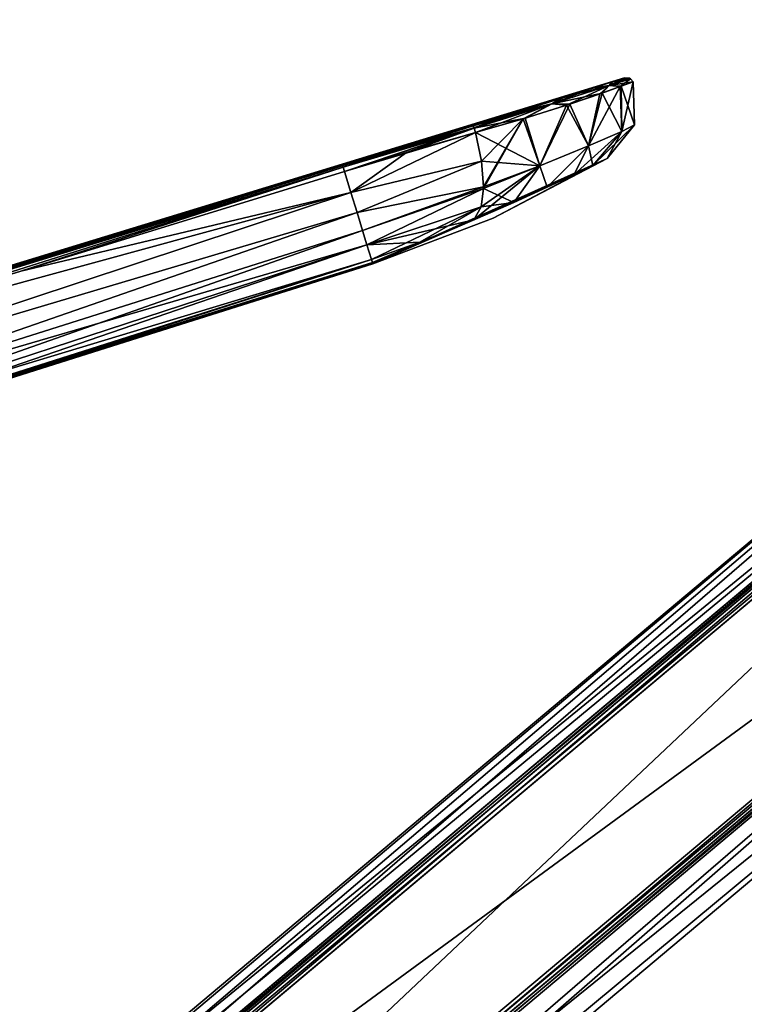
# Model space of a CAD drawing. Header units: millimetres. Extents: x -25 to 242, y -2 to 166.
# Tile 39 of 45: x 56 to 108, y 69 to 140. Entities that reach past the tile are written whole.
import ezdxf

# ---------------------------------------------------------------- set-up
doc = ezdxf.new("R2010")
doc.units = ezdxf.units.MM
doc.header["$LTSCALE"] = 26.699852
for name, color, linetype in [('10', 7, 'CONTINUOUS'), ('100', 7, 'CONTINUOUS'), ('101', 7, 'CONTINUOUS'), ('11', 7, 'CONTINUOUS'), ('12', 7, 'CONTINUOUS'), ('13', 7, 'CONTINUOUS'), ('23', 7, 'CONTINUOUS'), ('239', 7, 'CONTINUOUS'), ('240', 7, 'CONTINUOUS'), ('27', 7, 'CONTINUOUS'), ('34', 7, 'CONTINUOUS'), ('40', 7, 'CONTINUOUS'), ('62', 7, 'CONTINUOUS'), ('64', 7, 'CONTINUOUS'), ('65', 7, 'CONTINUOUS'), ('84', 7, 'CONTINUOUS'), ('85', 7, 'CONTINUOUS'), ('86', 7, 'CONTINUOUS'), ('87', 7, 'CONTINUOUS'), ('88', 7, 'CONTINUOUS'), ('89', 7, 'CONTINUOUS'), ('90', 7, 'CONTINUOUS'), ('91', 7, 'CONTINUOUS'), ('92', 7, 'CONTINUOUS'), ('93', 7, 'CONTINUOUS')]:
    doc.layers.add(name, color=color, linetype=linetype)

msp = doc.modelspace()

# ---------------------------------------------------------------- linework, layer by layer
at = {"layer": '10', "color": 254, "linetype": 'Continuous', "true_color": 0xccd1e0}
for points in [[(165.863, 125.957), (17.848, 6.346, -15.287), (163.604, 128.649, -15.287), (165.863, 125.957)], [(17.848, 6.346, 15.287), (22.019, 6.532, 8.209), (163.604, 128.649, 15.287), (17.848, 6.346, 15.287)], [(22.019, 6.532, 8.209), (23.5, 6.5), (163.604, 128.649, 15.287), (22.019, 6.532, 8.209)], [(163.604, 128.649, 15.287), (23.5, 6.5), (165.863, 125.957), (163.604, 128.649, 15.287)], [(22.019, 6.532, -8.21), (17.848, 6.346, -15.287), (165.863, 125.957), (22.019, 6.532, -8.21)], [(23.5, 6.5), (22.019, 6.532, -8.21), (165.863, 125.957), (23.5, 6.5)]]:
    msp.add_3dface(points, dxfattribs=at)
at = {"layer": '100', "linetype": 'Continuous'}
for points in [[(88.807, 132.695, 11.503), (83.859, 131.18, 11.614), (79.378, 129.809, 11.664), (88.807, 132.695, 11.503)], [(88.807, 132.695, 11.503), (79.378, 129.809, 11.664), (79.418, 129.686, 11.991), (88.807, 132.695, 11.503)], [(88.807, 132.695, 11.503), (79.418, 129.686, 11.991), (88.864, 132.545, 11.86), (88.807, 132.695, 11.503)], [(79.418, 129.686, 11.991), (79.51, 129.387, 12.152), (88.864, 132.545, 11.86), (79.418, 129.686, 11.991)], [(88.864, 132.545, 11.86), (79.51, 129.387, 12.152), (88.872, 132.522, 11.882), (88.864, 132.545, 11.86)], [(79.51, 129.387, 12.152), (83.999, 130.747, 12.102), (88.872, 132.522, 11.882), (79.51, 129.387, 12.152)], [(83.999, 130.747, 12.102), (88.976, 132.194, 11.992), (88.872, 132.522, 11.882), (83.999, 130.747, 12.102)]]:
    msp.add_3dface(points, dxfattribs=at)
at = {"layer": '101', "linetype": 'Continuous'}
for points in [[(100.176, 136.095, 0), (98.926, 135.884, 4.324), (98.635, 135.596, 5.895), (100.176, 136.095, 0)], [(100.367, 135.863), (100.176, 136.095, 0), (98.635, 135.596, 5.895), (100.367, 135.863)], [(99.758, 136.154), (98.926, 135.884, 4.324), (100.119, 136.127, 0), (99.758, 136.154)], [(98.926, 135.884, 4.324), (100.176, 136.095, 0), (100.119, 136.127, 0), (98.926, 135.884, 4.324)], [(95.342, 134.735, 9.108), (94.488, 134.27, 10.193), (98.635, 135.596, 5.895), (95.342, 134.735, 9.108)], [(94.488, 134.27, 10.193), (98.141, 135.057, 7.042), (98.635, 135.596, 5.895), (94.488, 134.27, 10.193)], [(97.601, 135.457, 6.749), (95.342, 134.735, 9.108), (98.635, 135.596, 5.895), (97.601, 135.457, 6.749)], [(98.926, 135.884, 4.324), (97.601, 135.457, 6.749), (98.635, 135.596, 5.895), (98.926, 135.884, 4.324)], [(98.141, 135.057, 7.042), (99.512, 135.547, 4.515), (98.635, 135.596, 5.895), (98.141, 135.057, 7.042)], [(99.512, 135.547, 4.515), (100.367, 135.863), (98.635, 135.596, 5.895), (99.512, 135.547, 4.515)], [(95.342, 134.735, 9.108), (92.236, 133.756, 10.836), (94.488, 134.27, 10.193), (95.342, 134.735, 9.108)], [(95.797, 134.263, 9.495), (98.141, 135.057, 7.042), (94.488, 134.27, 10.193), (95.797, 134.263, 9.495)], [(92.236, 133.756, 10.836), (88.807, 132.695, 11.503), (94.488, 134.27, 10.193), (92.236, 133.756, 10.836)], [(88.807, 132.695, 11.503), (88.864, 132.545, 11.86), (94.488, 134.27, 10.193), (88.807, 132.695, 11.503)], [(88.864, 132.545, 11.86), (88.872, 132.522, 11.882), (94.488, 134.27, 10.193), (88.864, 132.545, 11.86)], [(88.872, 132.522, 11.882), (92.563, 133.243, 11.294), (94.488, 134.27, 10.193), (88.872, 132.522, 11.882)], [(92.563, 133.243, 11.294), (95.797, 134.263, 9.495), (94.488, 134.27, 10.193), (92.563, 133.243, 11.294)], [(88.976, 132.194, 11.992), (92.563, 133.243, 11.294), (88.872, 132.522, 11.882), (88.976, 132.194, 11.992)]]:
    msp.add_3dface(points, dxfattribs=at)
at = {"layer": '11', "color": 254, "linetype": 'Continuous', "true_color": 0xccd1e0}
for points in [[(163.026, 129.338, -15.85), (17.35, 7.102, -15.85), (155.903, 137.827, -15.85), (163.026, 129.338, -15.85)], [(155.903, 137.827, -15.85), (17.35, 7.102, -15.85), (27.56, 30.135, -15.85), (155.903, 137.827, -15.85)]]:
    msp.add_3dface(points, dxfattribs=at)
at = {"layer": '12', "color": 254, "linetype": 'Continuous', "true_color": 0xccd1e0}
for points in [[(155.29, 138.557, 15.153), (153.779, 140.358), (26.934, 30.853, 15.153), (155.29, 138.557, 15.153)], [(26.934, 30.853, 15.153), (153.779, 140.358), (30.756, 35.667, 10.528), (26.934, 30.853, 15.153)], [(30.756, 35.667, 10.528), (153.779, 140.358), (32.803, 38.519, 5.013), (30.756, 35.667, 10.528)], [(32.803, 38.519, 5.013), (153.779, 140.358), (33.428, 39.372, 0.014), (32.803, 38.519, 5.013)], [(153.779, 140.358), (155.29, 138.557, -15.153), (32.804, 38.522, -4.996), (153.779, 140.358)], [(33.428, 39.372, 0.014), (153.779, 140.358), (32.804, 38.522, -4.996), (33.428, 39.372, 0.014)], [(30.759, 35.669, -10.526), (155.29, 138.557, -15.153), (26.949, 30.866, -15.153), (30.759, 35.669, -10.526)], [(32.804, 38.522, -4.996), (155.29, 138.557, -15.153), (30.759, 35.669, -10.526), (32.804, 38.522, -4.996)]]:
    msp.add_3dface(points, dxfattribs=at)
at = {"layer": '13', "color": 254, "linetype": 'Continuous', "true_color": 0xccd1e0}
for points in [[(155.903, 137.827, 15.85), (27.546, 30.123, 15.85), (163.026, 129.338, 15.85), (155.903, 137.827, 15.85)], [(163.026, 129.338, 15.85), (27.546, 30.123, 15.85), (17.35, 7.102, 15.85), (163.026, 129.338, 15.85)]]:
    msp.add_3dface(points, dxfattribs=at)
at = {"layer": '23', "color": 254, "linetype": 'Continuous', "true_color": 0xccd1e0}
for points in [[(163.026, 129.338, 15.85), (17.35, 7.102, 15.85), (17.485, 6.531, 15.702), (163.026, 129.338, 15.85)], [(163.026, 129.338, 15.85), (17.485, 6.531, 15.702), (163.367, 128.932, 15.698), (163.026, 129.338, 15.85)], [(17.485, 6.531, 15.702), (17.848, 6.346, 15.287), (163.367, 128.932, 15.698), (17.485, 6.531, 15.702)], [(17.848, 6.346, 15.287), (163.604, 128.649, 15.287), (163.367, 128.932, 15.698), (17.848, 6.346, 15.287)]]:
    msp.add_3dface(points, dxfattribs=at)
at = {"layer": '239', "linetype": 'Continuous'}
for points in [[(79.378, 129.809, -11.664), (32.295, 115.239, -12.37), (55.95, 122.643, -11.836), (79.378, 129.809, -11.664)], [(79.378, 129.809, -11.664), (79.418, 129.686, -11.991), (32.295, 115.239, -12.37), (79.378, 129.809, -11.664)], [(79.418, 129.686, -11.991), (32.404, 114.886, -12.501), (32.295, 115.239, -12.37), (79.418, 129.686, -11.991)], [(32.404, 114.886, -12.501), (79.418, 129.686, -11.991), (56.096, 122.175, -12.326), (32.404, 114.886, -12.501)], [(79.51, 129.387, -12.152), (56.096, 122.175, -12.326), (79.418, 129.686, -11.991), (79.51, 129.387, -12.152)]]:
    msp.add_3dface(points, dxfattribs=at)
at = {"layer": '240', "linetype": 'Continuous'}
for points in [[(79.378, 129.809, 11.664), (55.95, 122.643, 11.836), (32.295, 115.239, 12.37), (79.378, 129.809, 11.664)], [(79.418, 129.686, 11.991), (79.378, 129.809, 11.664), (32.295, 115.239, 12.37), (79.418, 129.686, 11.991)], [(32.404, 114.886, 12.501), (79.418, 129.686, 11.991), (32.295, 115.239, 12.37), (32.404, 114.886, 12.501)], [(32.404, 114.886, 12.501), (56.096, 122.175, 12.326), (79.418, 129.686, 11.991), (32.404, 114.886, 12.501)], [(56.096, 122.175, 12.326), (79.51, 129.387, 12.152), (79.418, 129.686, 11.991), (56.096, 122.175, 12.326)]]:
    msp.add_3dface(points, dxfattribs=at)
at = {"layer": '27', "color": 254, "linetype": 'Continuous', "true_color": 0xccd1e0}
for points in [[(17.35, 7.102, -15.85), (163.026, 129.338, -15.85), (163.367, 128.932, -15.698), (17.35, 7.102, -15.85)], [(17.481, 6.536, -15.705), (17.35, 7.102, -15.85), (163.367, 128.932, -15.698), (17.481, 6.536, -15.705)], [(163.604, 128.649, -15.287), (17.481, 6.536, -15.705), (163.367, 128.932, -15.698), (163.604, 128.649, -15.287)], [(163.604, 128.649, -15.287), (17.848, 6.346, -15.287), (17.481, 6.536, -15.705), (163.604, 128.649, -15.287)]]:
    msp.add_3dface(points, dxfattribs=at)
at = {"layer": '34', "color": 254, "linetype": 'Continuous', "true_color": 0xccd1e0}
for points in [[(155.29, 138.557, 15.153), (26.934, 30.853, 15.153), (27.166, 30.575, 15.657), (155.29, 138.557, 15.153)], [(155.29, 138.557, 15.153), (27.166, 30.575, 15.657), (155.523, 138.279, 15.657), (155.29, 138.557, 15.153)], [(27.166, 30.575, 15.657), (27.546, 30.123, 15.85), (155.523, 138.279, 15.657), (27.166, 30.575, 15.657)], [(27.546, 30.123, 15.85), (155.903, 137.827, 15.85), (155.523, 138.279, 15.657), (27.546, 30.123, 15.85)]]:
    msp.add_3dface(points, dxfattribs=at)
at = {"layer": '40', "color": 254, "linetype": 'Continuous', "true_color": 0xccd1e0}
for points in [[(26.949, 30.866, -15.153), (155.29, 138.557, -15.153), (155.523, 138.279, -15.657), (26.949, 30.866, -15.153)], [(26.949, 30.866, -15.153), (155.523, 138.279, -15.657), (27.181, 30.587, -15.657), (26.949, 30.866, -15.153)], [(155.523, 138.279, -15.657), (155.903, 137.827, -15.85), (27.181, 30.587, -15.657), (155.523, 138.279, -15.657)], [(155.903, 137.827, -15.85), (27.56, 30.135, -15.85), (27.181, 30.587, -15.657), (155.903, 137.827, -15.85)]]:
    msp.add_3dface(points, dxfattribs=at)
at = {"layer": '62', "linetype": 'Continuous'}
for points in [[(3.096, 106.589, 3.851), (3.013, 106.562, 4.1), (99.758, 136.154), (3.096, 106.589, 3.851)], [(99.758, 136.154), (3.013, 106.562, 4.1), (98.926, 135.884, 4.324), (99.758, 136.154)], [(3.167, 106.613, 3.599), (3.096, 106.589, 3.851), (99.758, 136.154), (3.167, 106.613, 3.599)], [(3.162, 106.621, 0.825), (3.217, 106.638, 1.061), (99.758, 136.154), (3.162, 106.621, 0.825)], [(99.758, 136.154), (31.476, 115.278, 0.4), (3.162, 106.621, 0.825), (99.758, 136.154)], [(3.227, 106.632, 3.351), (3.167, 106.613, 3.599), (99.758, 136.154), (3.227, 106.632, 3.351)], [(3.217, 106.638, 1.061), (3.264, 106.651, 1.31), (99.758, 136.154), (3.217, 106.638, 1.061)], [(3.275, 106.648, 3.109), (3.227, 106.632, 3.351), (99.758, 136.154), (3.275, 106.648, 3.109)], [(3.264, 106.651, 1.31), (3.304, 106.663, 1.569), (99.758, 136.154), (3.264, 106.651, 1.31)], [(3.31, 106.66, 2.874), (3.275, 106.648, 3.109), (99.758, 136.154), (3.31, 106.66, 2.874)], [(3.304, 106.663, 1.569), (3.334, 106.671, 1.839), (99.758, 136.154), (3.304, 106.663, 1.569)], [(3.332, 106.668, 2.644), (3.31, 106.66, 2.874), (99.758, 136.154), (3.332, 106.668, 2.644)], [(3.344, 106.672, 2.418), (3.332, 106.668, 2.644), (99.758, 136.154), (3.344, 106.672, 2.418)], [(3.334, 106.671, 1.839), (3.346, 106.674, 2.122), (99.758, 136.154), (3.334, 106.671, 1.839)], [(3.346, 106.674, 2.122), (3.344, 106.672, 2.418), (99.758, 136.154), (3.346, 106.674, 2.122)], [(31.476, 115.278, 0.4), (99.758, 136.154), (31.813, 115.381, 0.19), (31.476, 115.278, 0.4)], [(99.758, 136.154), (98.854, 135.861, -4.505), (31.805, 115.379, -0.203), (99.758, 136.154)], [(31.813, 115.381, 0.19), (99.758, 136.154), (31.805, 115.379, -0.203), (31.813, 115.381, 0.19)], [(-0.444, 105.516, -1.895), (-1.104, 105.315, -1.876), (98.854, 135.861, -4.505), (-0.444, 105.516, -1.895)], [(-1.104, 105.315, -1.876), (-0.037, 105.641, -1.767), (98.854, 135.861, -4.505), (-1.104, 105.315, -1.876)], [(-1.1, 105.303, -4.27), (-0.535, 105.478, -4.068), (98.854, 135.861, -4.505), (-1.1, 105.303, -4.27)], [(0.237, 105.712, -4.335), (-1.1, 105.303, -4.27), (98.854, 135.861, -4.505), (0.237, 105.712, -4.335)], [(0.243, 105.691, -6.799), (-1.095, 105.284, -6.633), (97.425, 135.4, -6.987), (0.243, 105.691, -6.799)], [(-1.095, 105.284, -6.633), (0.242, 105.693, -6.587), (97.425, 135.4, -6.987), (-1.095, 105.284, -6.633)], [(-0.88, 105.338, 7.546), (-1.092, 105.273, 7.565), (97.601, 135.457, 6.749), (-0.88, 105.338, 7.546)], [(97.601, 135.457, 6.749), (-1.092, 105.273, 7.565), (95.342, 134.735, 9.108), (97.601, 135.457, 6.749)], [(-1.04, 105.308, -5.917), (0.24, 105.7, -5.827), (97.425, 135.4, -6.987), (-1.04, 105.308, -5.917)], [(0.241, 105.698, -6.002), (-1.04, 105.308, -5.917), (97.425, 135.4, -6.987), (0.241, 105.698, -6.002)], [(-0.665, 105.405, 7.512), (-0.88, 105.338, 7.546), (97.601, 135.457, 6.749), (-0.665, 105.405, 7.512)], [(-0.447, 105.472, 7.464), (-0.665, 105.405, 7.512), (97.601, 135.457, 6.749), (-0.447, 105.472, 7.464)], [(-0.537, 105.486, -2.492), (-0.443, 105.514, -2.492), (98.854, 135.861, -4.505), (-0.537, 105.486, -2.492)], [(0.234, 105.721, -2.524), (-0.537, 105.486, -2.492), (98.854, 135.861, -4.505), (0.234, 105.721, -2.524)], [(-0.535, 105.478, -4.068), (0.236, 105.713, -4.068), (98.854, 135.861, -4.505), (-0.535, 105.478, -4.068)], [(-0.227, 105.54, 7.401), (-0.447, 105.472, 7.464), (97.601, 135.457, 6.749), (-0.227, 105.54, 7.401)], [(0.233, 105.723, -2.135), (-0.444, 105.516, -1.895), (98.854, 135.861, -4.505), (0.233, 105.723, -2.135)], [(-0.444, 105.515, -2.252), (0.233, 105.722, -2.252), (98.854, 135.861, -4.505), (-0.444, 105.515, -2.252)], [(-0.443, 105.514, -2.492), (-0.444, 105.515, -2.252), (98.854, 135.861, -4.505), (-0.443, 105.514, -2.492)], [(-0.421, 105.516, -3.55), (0.235, 105.716, -3.55), (98.854, 135.861, -4.505), (-0.421, 105.516, -3.55)], [(-0.093, 105.615, -3.731), (-0.421, 105.516, -3.55), (98.854, 135.861, -4.505), (-0.093, 105.615, -3.731)], [(-0.337, 105.531, -4.943), (0.039, 105.647, -4.943), (97.425, 135.4, -6.987), (-0.337, 105.531, -4.943)], [(0.238, 105.706, -5.092), (-0.337, 105.531, -4.943), (97.425, 135.4, -6.987), (0.238, 105.706, -5.092)], [(-0.001, 105.61, 7.323), (-0.227, 105.54, 7.401), (97.601, 135.457, 6.749), (-0.001, 105.61, 7.323)], [(0.236, 105.714, -3.912), (-0.093, 105.615, -3.731), (98.854, 135.861, -4.505), (0.236, 105.714, -3.912)], [(-0.063, 105.604, -6.116), (0.241, 105.697, -6.116), (97.425, 135.4, -6.987), (-0.063, 105.604, -6.116)], [(-0.063, 105.603, -6.248), (-0.063, 105.604, -6.116), (97.425, 135.4, -6.987), (-0.063, 105.603, -6.248)], [(0.242, 105.694, -6.446), (-0.063, 105.603, -6.248), (97.425, 135.4, -6.987), (0.242, 105.694, -6.446)], [(-0.037, 105.641, -1.767), (0.1, 105.683, -1.753), (98.854, 135.861, -4.505), (-0.037, 105.641, -1.767)], [(0.229, 105.681, 7.232), (-0.001, 105.61, 7.323), (97.601, 135.457, 6.749), (0.229, 105.681, 7.232)], [(0.039, 105.661, -2.712), (0.234, 105.721, -2.639), (98.854, 135.861, -4.505), (0.039, 105.661, -2.712)], [(0.039, 105.66, -2.892), (0.039, 105.661, -2.712), (98.854, 135.861, -4.505), (0.039, 105.66, -2.892)], [(0.039, 105.659, -3.071), (0.039, 105.66, -2.892), (98.854, 135.861, -4.505), (0.039, 105.659, -3.071)], [(0.235, 105.718, -3.144), (0.039, 105.659, -3.071), (98.854, 135.861, -4.505), (0.235, 105.718, -3.144)], [(0.039, 105.647, -4.943), (0.237, 105.71, -4.633), (97.425, 135.4, -6.987), (0.039, 105.647, -4.943)], [(0.044, 105.645, -5.28), (0.239, 105.705, -5.207), (97.425, 135.4, -6.987), (0.044, 105.645, -5.28)], [(0.044, 105.644, -5.46), (0.044, 105.645, -5.28), (97.425, 135.4, -6.987), (0.044, 105.644, -5.46)], [(0.045, 105.642, -5.639), (0.044, 105.644, -5.46), (97.425, 135.4, -6.987), (0.045, 105.642, -5.639)], [(0.24, 105.701, -5.712), (0.045, 105.642, -5.639), (97.425, 135.4, -6.987), (0.24, 105.701, -5.712)], [(0.1, 105.683, -1.753), (0.209, 105.717, -1.639), (98.854, 135.861, -4.505), (0.1, 105.683, -1.753)], [(0.209, 105.717, -1.639), (0.215, 105.719, -1.442), (98.854, 135.861, -4.505), (0.209, 105.717, -1.639)], [(0.215, 105.719, -1.442), (0.221, 105.721, -1.246), (98.854, 135.861, -4.505), (0.215, 105.719, -1.442)], [(0.221, 105.721, -1.246), (0.856, 105.916, -0.757), (98.854, 135.861, -4.505), (0.221, 105.721, -1.246)], [(0.461, 105.754, 7.125), (0.229, 105.681, 7.232), (97.601, 135.457, 6.749), (0.461, 105.754, 7.125)], [(0.233, 105.722, -2.252), (0.233, 105.723, -2.135), (98.854, 135.861, -4.505), (0.233, 105.722, -2.252)], [(0.234, 105.721, -2.639), (0.234, 105.721, -2.524), (98.854, 135.861, -4.505), (0.234, 105.721, -2.639)], [(0.235, 105.718, -3.259), (0.235, 105.718, -3.144), (98.854, 135.861, -4.505), (0.235, 105.718, -3.259)], [(0.235, 105.717, -3.448), (0.235, 105.718, -3.259), (98.854, 135.861, -4.505), (0.235, 105.717, -3.448)], [(0.235, 105.716, -3.55), (0.235, 105.717, -3.448), (98.854, 135.861, -4.505), (0.235, 105.716, -3.55)], [(0.236, 105.713, -4.068), (0.236, 105.714, -3.912), (98.854, 135.861, -4.505), (0.236, 105.713, -4.068)], [(0.237, 105.711, -4.484), (0.237, 105.712, -4.335), (98.854, 135.861, -4.505), (0.237, 105.711, -4.484)], [(0.237, 105.71, -4.633), (0.237, 105.711, -4.484), (98.854, 135.861, -4.505), (0.237, 105.71, -4.633)], [(97.425, 135.4, -6.987), (0.237, 105.71, -4.633), (98.854, 135.861, -4.505), (97.425, 135.4, -6.987)], [(0.239, 105.705, -5.207), (0.238, 105.706, -5.092), (97.425, 135.4, -6.987), (0.239, 105.705, -5.207)], [(0.24, 105.7, -5.827), (0.24, 105.701, -5.712), (97.425, 135.4, -6.987), (0.24, 105.7, -5.827)], [(0.241, 105.697, -6.116), (0.241, 105.698, -6.002), (97.425, 135.4, -6.987), (0.241, 105.697, -6.116)], [(0.242, 105.693, -6.587), (0.242, 105.694, -6.446), (97.425, 135.4, -6.987), (0.242, 105.693, -6.587)], [(0.244, 105.689, -6.949), (0.243, 105.691, -6.799), (97.425, 135.4, -6.987), (0.244, 105.689, -6.949)], [(0.244, 105.687, -7.099), (0.244, 105.689, -6.949), (97.425, 135.4, -6.987), (0.244, 105.687, -7.099)], [(95.114, 134.662, -9.283), (0.244, 105.687, -7.099), (97.425, 135.4, -6.987), (95.114, 134.662, -9.283)], [(0.689, 105.825, 7.003), (0.461, 105.754, 7.125), (97.601, 135.457, 6.749), (0.689, 105.825, 7.003)], [(0.91, 105.894, 6.865), (0.689, 105.825, 7.003), (97.601, 135.457, 6.749), (0.91, 105.894, 6.865)], [(0.856, 105.916, -0.757), (1.134, 106.001, -0.719), (98.854, 135.861, -4.505), (0.856, 105.916, -0.757)], [(1.129, 105.963, 6.71), (0.91, 105.894, 6.865), (97.601, 135.457, 6.749), (1.129, 105.963, 6.71)], [(1.343, 106.03, 6.539), (1.129, 105.963, 6.71), (98.926, 135.884, 4.324), (1.343, 106.03, 6.539)], [(98.926, 135.884, 4.324), (1.129, 105.963, 6.71), (97.601, 135.457, 6.749), (98.926, 135.884, 4.324)], [(1.134, 106.001, -0.719), (1.388, 106.079, -0.6), (98.854, 135.861, -4.505), (1.134, 106.001, -0.719)], [(1.55, 106.095, 6.355), (1.343, 106.03, 6.539), (98.926, 135.884, 4.324), (1.55, 106.095, 6.355)], [(1.388, 106.079, -0.6), (1.608, 106.147, -0.429), (98.854, 135.861, -4.505), (1.388, 106.079, -0.6)], [(1.747, 106.158, 6.159), (1.55, 106.095, 6.355), (98.926, 135.884, 4.324), (1.747, 106.158, 6.159)], [(98.854, 135.861, -4.505), (1.608, 106.147, -0.429), (26.025, 113.611, -0.4), (98.854, 135.861, -4.505)], [(1.938, 106.218, 5.948), (1.747, 106.158, 6.159), (98.926, 135.884, 4.324), (1.938, 106.218, 5.948)], [(2.108, 106.272, 5.738), (1.938, 106.218, 5.948), (98.926, 135.884, 4.324), (2.108, 106.272, 5.738)], [(2.269, 106.323, 5.521), (2.108, 106.272, 5.738), (98.926, 135.884, 4.324), (2.269, 106.323, 5.521)], [(2.42, 106.371, 5.299), (2.269, 106.323, 5.521), (98.926, 135.884, 4.324), (2.42, 106.371, 5.299)], [(2.559, 106.416, 5.069), (2.42, 106.371, 5.299), (98.926, 135.884, 4.324), (2.559, 106.416, 5.069)], [(2.69, 106.458, 4.832), (2.559, 106.416, 5.069), (98.926, 135.884, 4.324), (2.69, 106.458, 4.832)], [(2.81, 106.496, 4.589), (2.69, 106.458, 4.832), (98.926, 135.884, 4.324), (2.81, 106.496, 4.589)], [(2.918, 106.531, 4.344), (2.81, 106.496, 4.589), (98.926, 135.884, 4.324), (2.918, 106.531, 4.344)], [(3.013, 106.562, 4.1), (2.918, 106.531, 4.344), (98.926, 135.884, 4.324), (3.013, 106.562, 4.1)], [(31.476, 115.278, -0.4), (98.854, 135.861, -4.505), (26.025, 113.611, -0.4), (31.476, 115.278, -0.4)], [(98.854, 135.861, -4.505), (31.476, 115.278, -0.4), (31.805, 115.379, -0.203), (98.854, 135.861, -4.505)], [(-1.092, 105.273, 7.565), (-1.076, 105.222, 11.156), (95.342, 134.735, 9.108), (-1.092, 105.273, 7.565)], [(-1.092, 105.275, -7.435), (-0.147, 105.564, -7.437), (95.114, 134.662, -9.283), (-1.092, 105.275, -7.435)], [(92.093, 133.712, -10.887), (-1.092, 105.275, -7.435), (95.114, 134.662, -9.283), (92.093, 133.712, -10.887)], [(95.342, 134.735, 9.108), (-1.076, 105.222, 11.156), (92.236, 133.756, 10.836), (95.342, 134.735, 9.108)], [(-0.147, 105.564, -7.437), (0.047, 105.624, -7.405), (95.114, 134.662, -9.283), (-0.147, 105.564, -7.437)], [(0.047, 105.624, -7.405), (0.244, 105.687, -7.099), (95.114, 134.662, -9.283), (0.047, 105.624, -7.405)], [(88.807, 132.695, -11.503), (-1.092, 105.275, -7.435), (92.093, 133.712, -10.887), (88.807, 132.695, -11.503)], [(92.236, 133.756, 10.836), (-1.076, 105.222, 11.156), (88.807, 132.695, 11.503), (92.236, 133.756, 10.836)], [(83.905, 131.195, -11.613), (-1.092, 105.275, -7.435), (88.807, 132.695, -11.503), (83.905, 131.195, -11.613)], [(88.807, 132.695, 11.503), (-1.076, 105.222, 11.156), (32.245, 115.393, 12.012), (88.807, 132.695, 11.503)], [(32.245, 115.393, 12.012), (55.95, 122.643, 11.836), (88.807, 132.695, 11.503), (32.245, 115.393, 12.012)], [(83.859, 131.18, 11.614), (88.807, 132.695, 11.503), (55.95, 122.643, 11.836), (83.859, 131.18, 11.614)], [(79.378, 129.809, -11.664), (-1.092, 105.275, -7.435), (83.905, 131.195, -11.613), (79.378, 129.809, -11.664)], [(79.378, 129.809, 11.664), (83.859, 131.18, 11.614), (55.95, 122.643, 11.836), (79.378, 129.809, 11.664)], [(55.95, 122.643, -11.836), (-1.092, 105.275, -7.435), (79.378, 129.809, -11.664), (55.95, 122.643, -11.836)]]:
    msp.add_3dface(points, dxfattribs=at)
at = {"layer": '64', "linetype": 'Continuous'}
for points in [[(34.481, 108.094, 5.515), (34.527, 107.943, 2.893), (81.456, 123.021, 6.772), (34.481, 108.094, 5.515)], [(81.456, 123.021, 6.772), (34.527, 107.943, 2.893), (81.525, 122.797, 3.553), (81.456, 123.021, 6.772)], [(34.527, 107.943, 2.893), (34.544, 107.886), (81.525, 122.797, 3.553), (34.527, 107.943, 2.893)], [(34.544, 107.886), (43.946, 110.85), (81.525, 122.797, 3.553), (34.544, 107.886)], [(43.946, 110.85), (53.348, 113.814), (81.525, 122.797, 3.553), (43.946, 110.85)], [(53.348, 113.814), (62.749, 116.779), (81.525, 122.797, 3.553), (53.348, 113.814)], [(62.749, 116.779), (72.151, 119.743), (81.525, 122.797, 3.553), (62.749, 116.779)], [(72.151, 119.743), (81.552, 122.707), (81.525, 122.797, 3.553), (72.151, 119.743)]]:
    msp.add_3dface(points, dxfattribs=at)
at = {"layer": '65', "linetype": 'Continuous'}
for points in [[(79.972, 127.876, 12.124), (79.51, 129.387, 12.152), (56.096, 122.175, 12.326), (79.972, 127.876, 12.124)], [(33.17, 112.379, 11.857), (79.972, 127.876, 12.124), (32.404, 114.886, 12.501), (33.17, 112.379, 11.857)], [(32.404, 114.886, 12.501), (79.972, 127.876, 12.124), (56.096, 122.175, 12.326), (32.404, 114.886, 12.501)], [(80.417, 126.42, 11.682), (79.972, 127.876, 12.124), (33.17, 112.379, 11.857), (80.417, 126.42, 11.682)], [(33.824, 110.242, 10.334), (80.417, 126.42, 11.682), (33.17, 112.379, 11.857), (33.824, 110.242, 10.334)], [(80.813, 125.125, 10.858), (80.417, 126.42, 11.682), (33.824, 110.242, 10.334), (80.813, 125.125, 10.858)], [(34.28, 108.75, 8.124), (80.813, 125.125, 10.858), (33.824, 110.242, 10.334), (34.28, 108.75, 8.124)], [(81.132, 124.082, 9.707), (80.813, 125.125, 10.858), (34.28, 108.75, 8.124), (81.132, 124.082, 9.707)], [(34.481, 108.094, 5.515), (81.132, 124.082, 9.707), (34.28, 108.75, 8.124), (34.481, 108.094, 5.515)], [(34.481, 108.094, 5.515), (81.456, 123.021, 6.772), (81.132, 124.082, 9.707), (34.481, 108.094, 5.515)]]:
    msp.add_3dface(points, dxfattribs=at)
at = {"layer": '84', "linetype": 'Continuous'}
for points in [[(81.525, 122.797, -3.553), (34.481, 108.094, -5.515), (81.456, 123.021, -6.772), (81.525, 122.797, -3.553)], [(34.527, 107.943, -2.893), (34.481, 108.094, -5.515), (81.525, 122.797, -3.553), (34.527, 107.943, -2.893)], [(81.552, 122.707), (34.527, 107.943, -2.893), (81.525, 122.797, -3.553), (81.552, 122.707)], [(81.552, 122.707), (72.151, 119.743), (34.527, 107.943, -2.893), (81.552, 122.707)], [(72.151, 119.743), (62.749, 116.779), (34.527, 107.943, -2.893), (72.151, 119.743)], [(62.749, 116.779), (53.348, 113.814), (34.527, 107.943, -2.893), (62.749, 116.779)]]:
    msp.add_3dface(points, dxfattribs=at)
at = {"layer": '85', "linetype": 'Continuous'}
for points in [[(79.51, 129.387, -12.152), (79.972, 127.876, -12.124), (56.096, 122.175, -12.326), (79.51, 129.387, -12.152)], [(33.17, 112.379, -11.857), (32.404, 114.886, -12.501), (79.972, 127.876, -12.124), (33.17, 112.379, -11.857)], [(79.972, 127.876, -12.124), (32.404, 114.886, -12.501), (56.096, 122.175, -12.326), (79.972, 127.876, -12.124)], [(80.417, 126.42, -11.682), (33.17, 112.379, -11.857), (79.972, 127.876, -12.124), (80.417, 126.42, -11.682)], [(33.824, 110.242, -10.334), (33.17, 112.379, -11.857), (80.417, 126.42, -11.682), (33.824, 110.242, -10.334)], [(80.813, 125.125, -10.858), (33.824, 110.242, -10.334), (80.417, 126.42, -11.682), (80.813, 125.125, -10.858)], [(81.132, 124.082, -9.707), (33.824, 110.242, -10.334), (80.813, 125.125, -10.858), (81.132, 124.082, -9.707)], [(34.28, 108.75, -8.124), (33.824, 110.242, -10.334), (81.132, 124.082, -9.707), (34.28, 108.75, -8.124)], [(81.456, 123.021, -6.772), (34.28, 108.75, -8.124), (81.132, 124.082, -9.707), (81.456, 123.021, -6.772)], [(34.481, 108.094, -5.515), (34.28, 108.75, -8.124), (81.456, 123.021, -6.772), (34.481, 108.094, -5.515)]]:
    msp.add_3dface(points, dxfattribs=at)
at = {"layer": '86', "linetype": 'Continuous'}
for points in [[(98.502, 130.313), (97.468, 129.812, 3.08), (90.248, 126.017), (98.502, 130.313)], [(96.088, 129.154, 4.34), (81.552, 122.707), (97.468, 129.812, 3.08), (96.088, 129.154, 4.34)], [(97.468, 129.812, 3.08), (81.552, 122.707), (90.248, 126.017), (97.468, 129.812, 3.08)], [(94.156, 128.25, 5.334), (81.552, 122.707), (96.088, 129.154, 4.34), (94.156, 128.25, 5.334)], [(91.741, 127.149, 6.057), (81.552, 122.707), (94.156, 128.25, 5.334), (91.741, 127.149, 6.057)], [(88.862, 125.883, 6.53), (81.552, 122.707), (91.741, 127.149, 6.057), (88.862, 125.883, 6.53)], [(84.965, 124.28, 6.783), (81.552, 122.707), (88.862, 125.883, 6.53), (84.965, 124.28, 6.783)], [(81.456, 123.021, 6.772), (81.552, 122.707), (84.965, 124.28, 6.783), (81.456, 123.021, 6.772)], [(81.552, 122.707), (81.456, 123.021, 6.772), (81.525, 122.797, 3.553), (81.552, 122.707)]]:
    msp.add_3dface(points, dxfattribs=at)
at = {"layer": '87', "linetype": 'Continuous'}
for points in [[(88.976, 132.194, 11.992), (79.972, 127.876, 12.124), (89.409, 130.127, 11.507), (88.976, 132.194, 11.992)], [(79.972, 127.876, 12.124), (88.976, 132.194, 11.992), (83.999, 130.747, 12.102), (79.972, 127.876, 12.124)], [(79.51, 129.387, 12.152), (79.972, 127.876, 12.124), (83.999, 130.747, 12.102), (79.51, 129.387, 12.152)], [(79.972, 127.876, 12.124), (80.417, 126.42, 11.682), (89.409, 130.127, 11.507), (79.972, 127.876, 12.124)], [(89.409, 130.127, 11.507), (80.417, 126.42, 11.682), (89.546, 128.274, 10.378), (89.409, 130.127, 11.507)], [(80.417, 126.42, 11.682), (80.813, 125.125, 10.858), (89.546, 128.274, 10.378), (80.417, 126.42, 11.682)], [(89.546, 128.274, 10.378), (80.813, 125.125, 10.858), (89.545, 128.153, 10.272), (89.546, 128.274, 10.378)], [(80.813, 125.125, 10.858), (81.132, 124.082, 9.707), (89.545, 128.153, 10.272), (80.813, 125.125, 10.858)], [(89.545, 128.153, 10.272), (81.132, 124.082, 9.707), (89.377, 126.826, 8.712), (89.545, 128.153, 10.272)], [(81.132, 124.082, 9.707), (81.456, 123.021, 6.772), (89.377, 126.826, 8.712), (81.132, 124.082, 9.707)], [(81.456, 123.021, 6.772), (84.965, 124.28, 6.783), (89.377, 126.826, 8.712), (81.456, 123.021, 6.772)], [(84.965, 124.28, 6.783), (88.862, 125.883, 6.53), (89.377, 126.826, 8.712), (84.965, 124.28, 6.783)]]:
    msp.add_3dface(points, dxfattribs=at)
at = {"layer": '88', "linetype": 'Continuous'}
for points in [[(98.141, 135.057, 7.042), (99.558, 132.274, 3.887), (99.512, 135.547, 4.515), (98.141, 135.057, 7.042)], [(100.467, 132.762), (100.367, 135.863), (99.512, 135.547, 4.515), (100.467, 132.762)], [(99.558, 132.274, 3.887), (100.467, 132.762), (99.512, 135.547, 4.515), (99.558, 132.274, 3.887)], [(95.797, 134.263, 9.495), (97.143, 131.238, 7.025), (98.141, 135.057, 7.042), (95.797, 134.263, 9.495)], [(97.143, 131.238, 7.025), (99.558, 132.274, 3.887), (98.141, 135.057, 7.042), (97.143, 131.238, 7.025)], [(92.563, 133.243, 11.294), (93.639, 129.803, 9.195), (95.797, 134.263, 9.495), (92.563, 133.243, 11.294)], [(93.639, 129.803, 9.195), (97.143, 131.238, 7.025), (95.797, 134.263, 9.495), (93.639, 129.803, 9.195)], [(88.976, 132.194, 11.992), (93.639, 129.803, 9.195), (92.563, 133.243, 11.294), (88.976, 132.194, 11.992)], [(98.502, 130.313), (100.467, 132.762), (99.558, 132.274, 3.887), (98.502, 130.313)], [(88.976, 132.194, 11.992), (89.409, 130.127, 11.507), (93.639, 129.803, 9.195), (88.976, 132.194, 11.992)], [(97.468, 129.812, 3.08), (99.558, 132.274, 3.887), (97.143, 131.238, 7.025), (97.468, 129.812, 3.08)], [(97.468, 129.812, 3.08), (98.502, 130.313), (99.558, 132.274, 3.887), (97.468, 129.812, 3.08)], [(94.156, 128.25, 5.334), (97.143, 131.238, 7.025), (93.639, 129.803, 9.195), (94.156, 128.25, 5.334)], [(94.156, 128.25, 5.334), (96.088, 129.154, 4.34), (97.143, 131.238, 7.025), (94.156, 128.25, 5.334)], [(96.088, 129.154, 4.34), (97.468, 129.812, 3.08), (97.143, 131.238, 7.025), (96.088, 129.154, 4.34)], [(89.409, 130.127, 11.507), (89.546, 128.274, 10.378), (93.639, 129.803, 9.195), (89.409, 130.127, 11.507)], [(89.545, 128.153, 10.272), (91.741, 127.149, 6.057), (93.639, 129.803, 9.195), (89.545, 128.153, 10.272)], [(89.546, 128.274, 10.378), (89.545, 128.153, 10.272), (93.639, 129.803, 9.195), (89.546, 128.274, 10.378)], [(91.741, 127.149, 6.057), (94.156, 128.25, 5.334), (93.639, 129.803, 9.195), (91.741, 127.149, 6.057)], [(91.741, 127.149, 6.057), (89.545, 128.153, 10.272), (89.377, 126.826, 8.712), (91.741, 127.149, 6.057)], [(88.862, 125.883, 6.53), (91.741, 127.149, 6.057), (89.377, 126.826, 8.712), (88.862, 125.883, 6.53)]]:
    msp.add_3dface(points, dxfattribs=at)
at = {"layer": '89', "linetype": 'Continuous'}
for points in [[(81.552, 122.707), (98.502, 130.313), (90.248, 126.017), (81.552, 122.707)], [(98.502, 130.313), (81.552, 122.707), (97.468, 129.812, -3.08), (98.502, 130.313)], [(97.468, 129.812, -3.08), (81.552, 122.707), (96.088, 129.154, -4.34), (97.468, 129.812, -3.08)], [(96.088, 129.154, -4.34), (81.552, 122.707), (94.156, 128.25, -5.334), (96.088, 129.154, -4.34)], [(94.156, 128.25, -5.334), (81.552, 122.707), (91.741, 127.149, -6.057), (94.156, 128.25, -5.334)], [(91.741, 127.149, -6.057), (81.552, 122.707), (88.862, 125.883, -6.53), (91.741, 127.149, -6.057)], [(88.862, 125.883, -6.53), (81.552, 122.707), (84.965, 124.28, -6.783), (88.862, 125.883, -6.53)], [(81.525, 122.797, -3.553), (81.456, 123.021, -6.772), (84.965, 124.28, -6.783), (81.525, 122.797, -3.553)], [(81.552, 122.707), (81.525, 122.797, -3.553), (84.965, 124.28, -6.783), (81.552, 122.707)]]:
    msp.add_3dface(points, dxfattribs=at)
at = {"layer": '90', "linetype": 'Continuous'}
for points in [[(79.972, 127.876, -12.124), (79.51, 129.387, -12.152), (88.976, 132.194, -11.992), (79.972, 127.876, -12.124)], [(88.976, 132.194, -11.992), (79.51, 129.387, -12.152), (84.046, 130.76, -12.102), (88.976, 132.194, -11.992)], [(89.409, 130.127, -11.507), (79.972, 127.876, -12.124), (88.976, 132.194, -11.992), (89.409, 130.127, -11.507)], [(80.417, 126.42, -11.682), (79.972, 127.876, -12.124), (89.409, 130.127, -11.507), (80.417, 126.42, -11.682)], [(89.546, 128.274, -10.378), (80.417, 126.42, -11.682), (89.409, 130.127, -11.507), (89.546, 128.274, -10.378)], [(80.813, 125.125, -10.858), (80.417, 126.42, -11.682), (89.546, 128.274, -10.378), (80.813, 125.125, -10.858)], [(89.545, 128.153, -10.272), (80.813, 125.125, -10.858), (89.546, 128.274, -10.378), (89.545, 128.153, -10.272)], [(81.132, 124.082, -9.707), (80.813, 125.125, -10.858), (89.545, 128.153, -10.272), (81.132, 124.082, -9.707)], [(89.377, 126.826, -8.712), (81.132, 124.082, -9.707), (89.545, 128.153, -10.272), (89.377, 126.826, -8.712)], [(88.862, 125.883, -6.53), (81.132, 124.082, -9.707), (89.377, 126.826, -8.712), (88.862, 125.883, -6.53)], [(81.132, 124.082, -9.707), (88.862, 125.883, -6.53), (84.965, 124.28, -6.783), (81.132, 124.082, -9.707)], [(81.456, 123.021, -6.772), (81.132, 124.082, -9.707), (84.965, 124.28, -6.783), (81.456, 123.021, -6.772)]]:
    msp.add_3dface(points, dxfattribs=at)
at = {"layer": '91', "linetype": 'Continuous'}
for points in [[(99.558, 132.274, -3.887), (97.143, 131.238, -7.025), (99.436, 135.519, -4.703), (99.558, 132.274, -3.887)], [(99.436, 135.519, -4.703), (97.143, 131.238, -7.025), (97.959, 134.994, -7.29), (99.436, 135.519, -4.703)], [(100.367, 135.863), (99.558, 132.274, -3.887), (99.436, 135.519, -4.703), (100.367, 135.863)], [(100.367, 135.863), (100.467, 132.762), (99.558, 132.274, -3.887), (100.367, 135.863)], [(97.959, 134.994, -7.29), (97.143, 131.238, -7.025), (95.559, 134.186, -9.676), (97.959, 134.994, -7.29)], [(95.559, 134.186, -9.676), (93.639, 129.803, -9.195), (92.415, 133.199, -11.346), (95.559, 134.186, -9.676)], [(97.143, 131.238, -7.025), (93.639, 129.803, -9.195), (95.559, 134.186, -9.676), (97.143, 131.238, -7.025)], [(89.409, 130.127, -11.507), (88.976, 132.194, -11.992), (92.415, 133.199, -11.346), (89.409, 130.127, -11.507)], [(89.546, 128.274, -10.378), (89.409, 130.127, -11.507), (92.415, 133.199, -11.346), (89.546, 128.274, -10.378)], [(89.545, 128.153, -10.272), (89.546, 128.274, -10.378), (92.415, 133.199, -11.346), (89.545, 128.153, -10.272)], [(93.639, 129.803, -9.195), (89.545, 128.153, -10.272), (92.415, 133.199, -11.346), (93.639, 129.803, -9.195)], [(100.467, 132.762), (98.502, 130.313), (97.468, 129.812, -3.08), (100.467, 132.762)], [(100.467, 132.762), (97.468, 129.812, -3.08), (99.558, 132.274, -3.887), (100.467, 132.762)], [(97.468, 129.812, -3.08), (96.088, 129.154, -4.34), (99.558, 132.274, -3.887), (97.468, 129.812, -3.08)], [(96.088, 129.154, -4.34), (97.143, 131.238, -7.025), (99.558, 132.274, -3.887), (96.088, 129.154, -4.34)], [(94.156, 128.25, -5.334), (93.639, 129.803, -9.195), (97.143, 131.238, -7.025), (94.156, 128.25, -5.334)], [(96.088, 129.154, -4.34), (94.156, 128.25, -5.334), (97.143, 131.238, -7.025), (96.088, 129.154, -4.34)], [(91.741, 127.149, -6.057), (88.862, 125.883, -6.53), (93.639, 129.803, -9.195), (91.741, 127.149, -6.057)], [(88.862, 125.883, -6.53), (89.377, 126.826, -8.712), (93.639, 129.803, -9.195), (88.862, 125.883, -6.53)], [(89.377, 126.826, -8.712), (89.545, 128.153, -10.272), (93.639, 129.803, -9.195), (89.377, 126.826, -8.712)], [(94.156, 128.25, -5.334), (91.741, 127.149, -6.057), (93.639, 129.803, -9.195), (94.156, 128.25, -5.334)]]:
    msp.add_3dface(points, dxfattribs=at)
at = {"layer": '92', "linetype": 'Continuous'}
for points in [[(98.854, 135.861, -4.505), (99.758, 136.154), (98.635, 135.596, -5.895), (98.854, 135.861, -4.505)], [(98.635, 135.596, -5.895), (99.758, 136.154), (100.119, 136.127, 0), (98.635, 135.596, -5.895)], [(100.176, 136.095, 0), (98.635, 135.596, -5.895), (100.119, 136.127, 0), (100.176, 136.095, 0)], [(100.176, 136.095, 0), (99.436, 135.519, -4.703), (98.635, 135.596, -5.895), (100.176, 136.095, 0)], [(100.367, 135.863), (99.436, 135.519, -4.703), (100.176, 136.095, 0), (100.367, 135.863)], [(97.425, 135.4, -6.987), (98.635, 135.596, -5.895), (94.488, 134.27, -10.193), (97.425, 135.4, -6.987)], [(98.635, 135.596, -5.895), (95.559, 134.186, -9.676), (94.488, 134.27, -10.193), (98.635, 135.596, -5.895)], [(95.114, 134.662, -9.283), (97.425, 135.4, -6.987), (94.488, 134.27, -10.193), (95.114, 134.662, -9.283)], [(97.959, 134.994, -7.29), (95.559, 134.186, -9.676), (98.635, 135.596, -5.895), (97.959, 134.994, -7.29)], [(97.425, 135.4, -6.987), (98.854, 135.861, -4.505), (98.635, 135.596, -5.895), (97.425, 135.4, -6.987)], [(99.436, 135.519, -4.703), (97.959, 134.994, -7.29), (98.635, 135.596, -5.895), (99.436, 135.519, -4.703)], [(92.093, 133.712, -10.887), (95.114, 134.662, -9.283), (94.488, 134.27, -10.193), (92.093, 133.712, -10.887)], [(92.093, 133.712, -10.887), (94.488, 134.27, -10.193), (88.872, 132.522, -11.882), (92.093, 133.712, -10.887)], [(94.488, 134.27, -10.193), (88.976, 132.194, -11.992), (88.872, 132.522, -11.882), (94.488, 134.27, -10.193)], [(92.415, 133.199, -11.346), (88.976, 132.194, -11.992), (94.488, 134.27, -10.193), (92.415, 133.199, -11.346)], [(95.559, 134.186, -9.676), (92.415, 133.199, -11.346), (94.488, 134.27, -10.193), (95.559, 134.186, -9.676)], [(88.807, 132.695, -11.503), (92.093, 133.712, -10.887), (88.864, 132.545, -11.86), (88.807, 132.695, -11.503)], [(92.093, 133.712, -10.887), (88.872, 132.522, -11.882), (88.864, 132.545, -11.86), (92.093, 133.712, -10.887)]]:
    msp.add_3dface(points, dxfattribs=at)
at = {"layer": '93', "linetype": 'Continuous'}
for points in [[(79.378, 129.809, -11.664), (83.905, 131.195, -11.613), (88.807, 132.695, -11.503), (79.378, 129.809, -11.664)], [(79.378, 129.809, -11.664), (88.807, 132.695, -11.503), (88.864, 132.545, -11.86), (79.378, 129.809, -11.664)], [(79.378, 129.809, -11.664), (88.864, 132.545, -11.86), (79.418, 129.686, -11.991), (79.378, 129.809, -11.664)], [(88.864, 132.545, -11.86), (88.872, 132.522, -11.882), (79.418, 129.686, -11.991), (88.864, 132.545, -11.86)], [(88.872, 132.522, -11.882), (79.51, 129.387, -12.152), (79.418, 129.686, -11.991), (88.872, 132.522, -11.882)], [(84.046, 130.76, -12.102), (79.51, 129.387, -12.152), (88.872, 132.522, -11.882), (84.046, 130.76, -12.102)], [(88.976, 132.194, -11.992), (84.046, 130.76, -12.102), (88.872, 132.522, -11.882), (88.976, 132.194, -11.992)]]:
    msp.add_3dface(points, dxfattribs=at)

doc.saveas('drawing.dxf')
